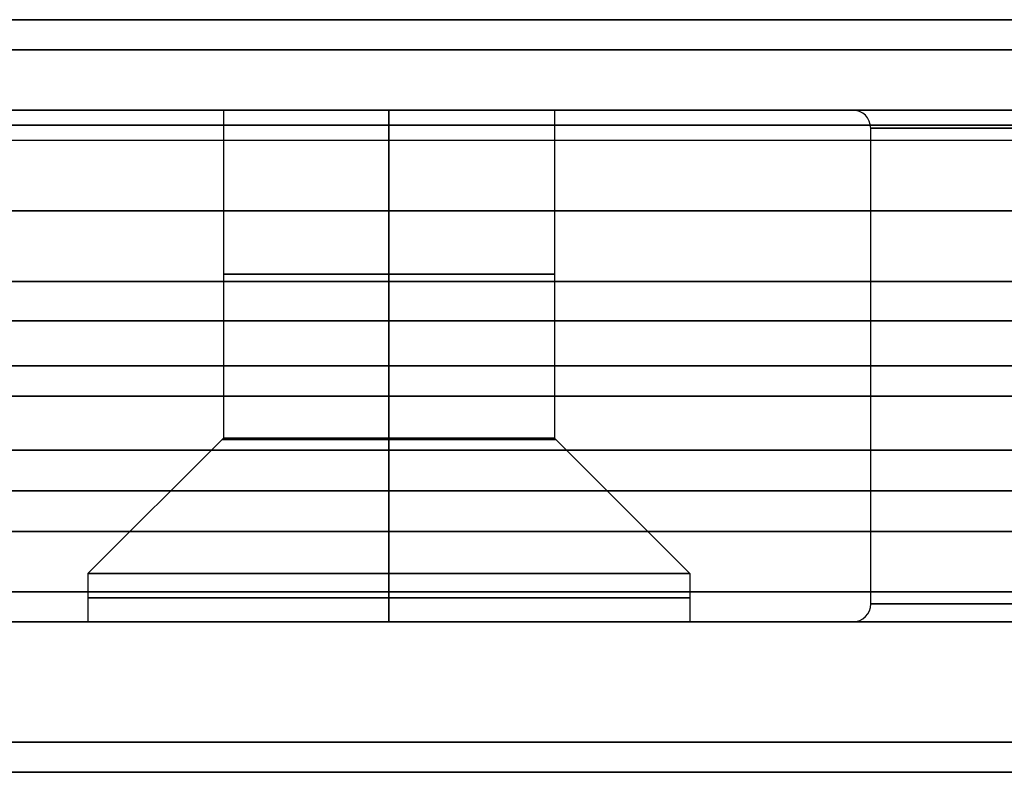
# Model space of a CAD drawing. Header units: centimetres. Extents: x -11.4 to 11.4, y -26.1 to 0.
# Tile 249 of 256: x 3.9 to 5.6, y -9.3 to -8. Entities that reach past the tile are written whole.
import ezdxf

# ---------------------------------------------------------------- set-up
doc = ezdxf.new("R2010")
doc.units = ezdxf.units.CM
doc.layers.add('Default', color=7, linetype='Continuous', true_color=0x000000)

msp = doc.modelspace()

# ---------------------------------------------------------------- linework, layer by layer
at = {"layer": 'Default'}
for p, q in [((5.32, -8.15), (3.38, -8.15)), ((4.275, -8.15, -1.2), (4.275, -8.695, -1.2)), ((4.825, -8.15, -1.2), (4.825, -8.695, -1.2)), ((10.575, -8.175, -3.25), (-4.575, -8.175, -3.25)), ((-4.575, -8.175, 3.25), (10.575, -8.175, 3.25)), ((5.35, -8.18), (5.35, -8.97)), ((-4.575, -8.3175, -3.275), (10.575, -8.3175, -3.275)), ((10.575, -8.3175, 3.275), (-4.575, -8.3175, 3.275)), ((11.05, -8.5, 3.3), (-5.05, -8.5, 3.3)), ((-5.05, -8.5, -3.3), (11.05, -8.5, -3.3)), ((9.865, -8.575, -3.065), (-3.865, -8.575, -3.065)), ((-3.865, -8.575, 3.065), (9.865, -8.575, 3.065)), ((11.3, -8.625, 3.55), (-11.3, -8.625, 3.55)), ((-11.3, -8.625, -3.55), (11.3, -8.625, -3.55)), ((4.275, -8.695, -1.2), (4.05, -8.92, -1.2)), ((4.825, -8.695, -1.2), (5.05, -8.92, -1.2)), ((-4.575, -8.7825, -3.275), (10.575, -8.7825, -3.275)), ((10.575, -8.7825, 3.275), (-4.575, -8.7825, 3.275)), ((4.05, -8.92, -1.2), (4.05, -9, -1.2)), ((5.05, -8.92, -1.2), (5.05, -9, -1.2)), ((4.05, -9, -1.2), (5.05, -9, -1.2)), ((4.55, -9, -1.7), (4.55, -9, -0.7)), ((5.32, -9), (6.33, -9)), ((3.07, -9.25), (6.33, -9.25))]:
    msp.add_line(p, q, dxfattribs=at)
at = {"layer": 'Default', "extrusion": (0, 1, 0)}
for centre, radius, start, end in [((-4.55, -1.2, -8.15), 0.275, 270, 90), ((-4.55, -1.2, -8.15), 0.275, 90, 270), ((-7.05, 0, -8.15), 1.73, 270, 90), ((-4.55, -1.2, -8.695), 0.275, 270, 90), ((-4.55, -1.2, -8.695), 0.275, 90, 270), ((-4.55, -1.2, -8.92), 0.5, 270, 90), ((-4.55, -1.2, -8.92), 0.5, 90, 270), ((-7.05, 0, -8.97), 1.7, 270, 90), ((-4.55, -1.2, -9), 0.5, 90, 270)]:
    msp.add_arc(centre, radius, start, end, dxfattribs=at)
at = {"layer": 'Default', "extrusion": (0.015781, 0, 0.999875)}
msp.add_arc((-8.18, -5.3191, 0.1113), 0.03, 270, 0, dxfattribs=at)
at = {"layer": 'Default', "extrusion": (0, -1, 0)}
for centre, radius, start, end in [((7.05, 0, 8.18), 1.7, 90, 270), ((4.55, -1.2, 8.4225), 0.275, 90, 270), ((4.55, -1.2, 8.4225), 0.275, 270, 90), ((7.05, 0, 8.575), 1.7, 90, 270), ((4.55, -1.2, 8.6971), 0.2771, 90, 270), ((4.55, -1.2, 8.6971), 0.2771, 270, 90), ((4.55, -1.2, 8.96), 0.5, 90, 270), ((4.55, -1.2, 8.96), 0.5, 270, 90), ((4.55, -1.2, 9), 0.5, 90, 270), ((7.05, 0, 9), 1.73, 90, 270)]:
    msp.add_arc(centre, radius, start, end, dxfattribs=at)
at = {"layer": 'Default', "extrusion": (-0.022417, 0, 0.999749)}
msp.add_arc((8.97, 5.3182, -0.158), 0.03, 0, 90, dxfattribs=at)
at = {"layer": 'Default'}
for points in [[(11.3, -8, 3.5), (0, -8, 3.5), (-11.3, -8, 3.5)], [(-11.3, -8, -3.5), (0, -8, -3.5), (11.3, -8, -3.5)], [(-5.05, -8, 3.35), (3, -8, 3.35), (11.05, -8, 3.35)], [(11.05, -8, -3.35), (3, -8, -3.35), (-5.05, -8, -3.35)], [(11.3, -8.05, 3.55), (0, -8.05, 3.55), (-11.3, -8.05, 3.55)], [(-11.3, -8.05, -3.55), (0, -8.05, -3.55), (11.3, -8.05, -3.55)], [(11.05, -8.05, 3.3), (3, -8.05, 3.3), (-5.05, -8.05, 3.3)], [(-5.05, -8.05, -3.3), (3, -8.05, -3.3), (11.05, -8.05, -3.3)], [(-4.575, -8.15, -3.225), (3, -8.15, -3.225), (10.575, -8.15, -3.225)], [(10.575, -8.15, 3.225), (3, -8.15, 3.225), (-4.575, -8.15, 3.225)], [(4.55, -8.15, -0.925), (4.55, -8.4225, -0.925), (4.55, -8.695, -0.925)], [(4.55, -8.695, -1.475), (4.55, -8.4225, -1.475), (4.55, -8.15, -1.475)], [(-4.575, -8.2, -3.275), (3, -8.2, -3.275), (10.575, -8.2, -3.275)], [(-4.575, -8.2, 3.275), (3, -8.2, 3.275), (10.575, -8.2, 3.275)], [(-4.575, -8.435, -3.275), (3, -8.435, -3.275), (10.575, -8.435, -3.275)], [(10.575, -8.435, 3.275), (3, -8.435, 3.275), (-4.575, -8.435, 3.275)], [(9.865, -8.435, -3.065), (3, -8.435, -3.065), (-3.865, -8.435, -3.065)], [(-3.865, -8.435, 3.065), (3, -8.435, 3.065), (9.865, -8.435, 3.065)], [(4.55, -8.695, -1.475), (4.55, -8.8075, -1.5875), (4.55, -8.92, -1.7)], [(4.55, -8.92, -0.7), (4.55, -8.8075, -0.8125), (4.55, -8.695, -0.925)], [(-4.575, -8.715, -3.275), (3, -8.715, -3.275), (10.575, -8.715, -3.275)], [(10.575, -8.715, 3.275), (3, -8.715, 3.275), (-4.575, -8.715, 3.275)], [(-3.865, -8.715, 3.065), (3, -8.715, 3.065), (9.865, -8.715, 3.065)], [(9.865, -8.715, -3.065), (3, -8.715, -3.065), (-3.865, -8.715, -3.065)], [(-4.575, -8.85, -3.275), (3, -8.85, -3.275), (10.575, -8.85, -3.275)], [(10.575, -8.85, 3.275), (3, -8.85, 3.275), (-4.575, -8.85, 3.275)], [(4.55, -9, -1.7), (4.55, -8.96, -1.7), (4.55, -8.92, -1.7)], [(4.55, -8.92, -0.7), (4.55, -8.96, -0.7), (4.55, -9, -0.7)], [(-5.05, -8.95, 3.3), (3, -8.95, 3.3), (11.05, -8.95, 3.3)], [(11.05, -8.95, -3.3), (3, -8.95, -3.3), (-5.05, -8.95, -3.3)], [(11.05, -9, 3.25), (3, -9, 3.25), (-5.05, -9, 3.25)], [(-5.05, -9, -3.25), (3, -9, -3.25), (11.05, -9, -3.25)], [(10.575, -9, -3.125), (3, -9, -3.125), (-4.575, -9, -3.125)], [(-4.575, -9, 3.125), (3, -9, 3.125), (10.575, -9, 3.125)], [(11.3, -9.2, 3.55), (0, -9.2, 3.55), (-11.3, -9.2, 3.55)], [(-11.3, -9.2, -3.55), (0, -9.2, -3.55), (11.3, -9.2, -3.55)], [(11.3, -9.25, 3.5), (0, -9.25, 3.5), (-11.3, -9.25, 3.5)], [(-11.3, -9.25, -3.5), (0, -9.25, -3.5), (11.3, -9.25, -3.5)]]:
    msp.add_open_spline(points, degree=2, dxfattribs=at)

doc.saveas('drawing.dxf')
